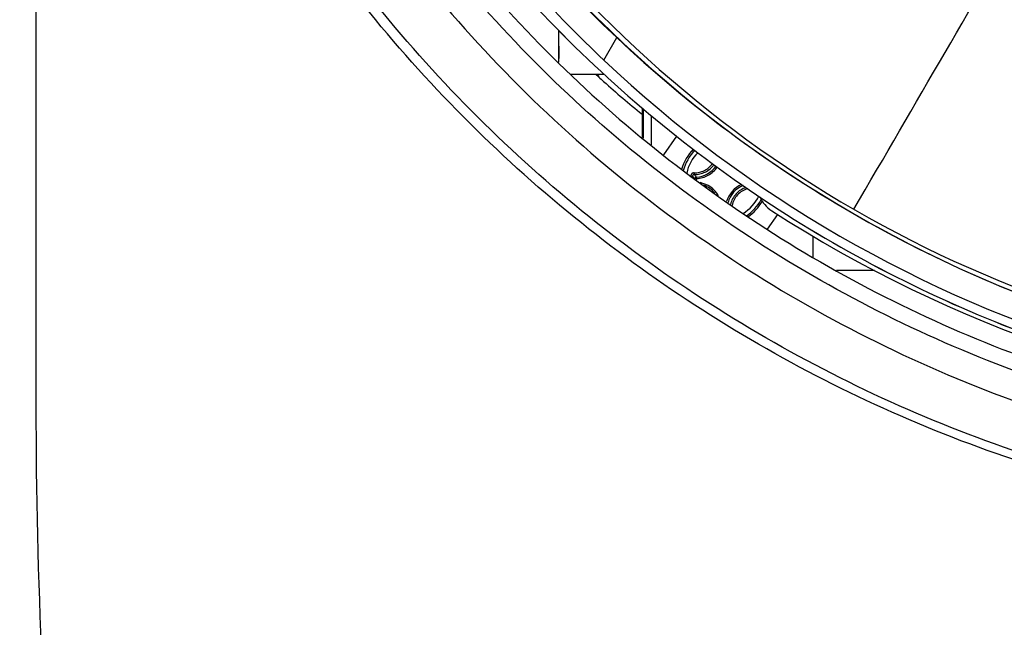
# Model space of a CAD drawing. Header units: millimetres. Extents: x 0 to 420, y 0 to 297.
# Tile 70 of 170: x 182.22 to 194.57, y 205.55 to 213.16. Entities that reach past the tile are written whole.
import ezdxf

# ---------------------------------------------------------------- set-up
doc = ezdxf.new("R2010")
doc.units = ezdxf.units.MM
doc.header["$LTSCALE"] = 23.1
doc.layers.get('0').update_dxf_attribs({"linetype": 'CONTINUOUS'})
doc.layers.add('02___PRT_ALL_AXES', color=7, linetype='CONTINUOUS')
doc.layers.add('DIM_PILOTEES', color=7, linetype='CONTINUOUS')
doc.styles.get("Standard").update_dxf_attribs({"font": 'txt', "width": 0.7})
doc.dimstyles.new('DIMSTYLE_1', dxfattribs={"dimtxt": 2.5, "dimasz": 3.5, "dimexe": 2, "dimexo": 0, "dimtad": 1, "dimdec": 0, "dimlfac": 5, "dimdsep": 46, "dimtxsty": 'Standard', "dimblk": '_FILLED', "dimblk1": '_FILLED', "dimblk2": '_FILLED', "dimcen": 0.09, "dimazin": 2, "dimtp": 0.5, "dimtm": 0.5, "dimtfac": 1, "dimtdec": 0, "dimtofl": 0, "dimtmove": 0, "dimatfit": 3, "dimldrblk": '_FILLED', "dimfxl": 0, "dimtolj": 1, "dimarcsym": 0})

# ---------------------------------------------------------------- blocks, each defined once
blk = doc.blocks.new('_FILLED')
at = {"color": 0, "linetype": 'ByBlock'}
blk.add_solid([(0, 0), (-1, 0.1429), (-1, -0.1429)], dxfattribs=at)
blk = doc.blocks.new('*D3')
at = {"layer": 'DIM_PILOTEES', "color": 2, "linetype": 'Continuous'}
for p, q in [((200.335, 242.692), (141.023, 242.692)), ((143.023, 242.692), (143.023, 206.926)), ((143.023, 171.159), (143.023, 206.926)), ((169.132, 171.159), (141.023, 171.159))]:
    blk.add_line(p, q, dxfattribs=at)
at = {"layer": 'DIM_PILOTEES', "color": 2, "linetype": 'Continuous', "xscale": 3.5, "yscale": 3.5, "zscale": 3.5}
for p, rotation in [((143.023, 242.692), 90), ((143.023, 171.159), 270)]:
    blk.add_blockref('_FILLED', p, dxfattribs=dict(at, rotation=rotation))
at = {"layer": 'DIM_PILOTEES', "color": 2, "linetype": 'Continuous', "insert": (139.898, 206.926), "char_height": 2.5, "width": 8.30357, "attachment_point": 2, "rotation": 90, "line_spacing_factor": 0.9}
blk.add_mtext('{\\ftxt;\\W0.0001;\\H0.0001;\\~}{\\ftxt;\\W2.2142857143;\\H2.5; }{\\ftxt;\\W0.0001;\\H0.0001;\\~}', dxfattribs=at)
blk = doc.blocks.new('*D4')
at = {"layer": 'DIM_PILOTEES', "color": 2, "linetype": 'Continuous'}
for p, q in [((200.335, 242.692), (150.097, 242.692)), ((152.097, 242.692), (152.097, 209.456)), ((152.097, 176.219), (152.097, 209.456)), ((183.721, 176.219), (150.097, 176.219))]:
    blk.add_line(p, q, dxfattribs=at)
at = {"layer": 'DIM_PILOTEES', "color": 2, "linetype": 'Continuous', "xscale": 3.5, "yscale": 3.5, "zscale": 3.5}
for p, rotation in [((152.097, 242.692), 90), ((152.097, 176.219), 270)]:
    blk.add_blockref('_FILLED', p, dxfattribs=dict(at, rotation=rotation))
at = {"layer": 'DIM_PILOTEES', "color": 2, "linetype": 'Continuous', "insert": (148.972, 209.456), "char_height": 2.5, "width": 8.30357, "attachment_point": 2, "rotation": 90, "line_spacing_factor": 0.9}
blk.add_mtext('{\\ftxt;\\W0.0001;\\H0.0001;\\~}{\\ftxt;\\W2.2142857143;\\H2.5; }{\\ftxt;\\W0.0001;\\H0.0001;\\~}', dxfattribs=at)

msp = doc.modelspace()

# ---------------------------------------------------------------- linework, layer by layer
at = {"color": 7, "linetype": 'Continuous'}
for p, q in [((182.4255, 228.9516), (182.4255, 208.3195)), ((189.5463, 212.6577), (189.7086, 212.9387)), ((188.9821, 212.757), (188.9816, 212.688)), ((188.9822, 212.7788), (188.9821, 212.7593)), ((188.9821, 212.7593), (188.9821, 212.757)), ((188.9824, 212.8293), (188.9822, 212.7788)), ((188.9824, 212.8326), (188.9824, 212.8293)), ((188.9816, 212.688), (188.9816, 212.6788)), ((189.133, 212.4795), (189.5543, 212.4795)), ((189.4804, 212.446), (189.4513, 212.4721)), ((189.4869, 212.4532), (189.4579, 212.4795)), ((190.0305, 211.686), (190.0305, 212.0586)), ((190.041, 212.0497), (190.041, 211.6775)), ((190.1418, 211.9637), (190.1418, 211.5955)), ((190.2988, 211.4679), (190.4629, 211.7037)), ((190.6373, 211.2041), (190.6381, 211.2041)), ((190.6606, 211.1881), (190.6606, 211.2036)), ((190.6901, 211.1671), (190.6901, 211.1717)), ((190.7098, 211.1717), (190.6901, 211.1717)), ((190.7098, 211.1717), (190.7089, 211.1915)), ((190.7098, 211.153), (190.7098, 211.1716)), ((191.6014, 210.5388), (191.7284, 210.7211)), ((192.1741, 210.1834), (192.1741, 210.446)), ((192.9427, 210.0194), (192.4658, 210.0194))]:
    msp.add_line(p, q, dxfattribs=at)
for centre, radius, start, end in [((200.5697, 224.419), 15.798, 212.29955, 239.99893), ((200.2642, 223.9125), 15.1571, 215.66738, 240.03982), ((-601.0796, 674.2016), 919.1359, 329.7227467, 330.0062101), ((200.1344, 224.0246), 15.2183, 221.97937, 226.75761), ((201.0903, 224.891), 16.8202, 222.34072, 226.6609), ((128.1219, 213.0709), 60.861, 359.725012, 359.962373), ((125.8133, 213.074), 63.1696, 359.781087, 359.960929), ((200.6709, 224.5972), 16.003, 226.76285, 240.00409), ((156.3499, 212.9387), 32.6327, 359.43928, 359.71926), ((165.11, 212.8647), 23.8723, 359.41092, 359.55366), ((200.4611, 224.2277), 15.9059, 226.66911, 253.329), ((200.2266, 224.4181), 16.0877, 228.08894, 228.39781), ((200.2168, 224.407), 16.0729, 228.39772, 230.6535), ((191.052, 211.1492), 0.5464, 134.27147, 165.50546), ((191.052, 211.1492), 0.5462, 134.27238, 165.50932), ((191.0542, 211.1492), 0.5241, 134.09986, 166.58163), ((191.0547, 211.1492), 0.4768, 133.3613, 168.93804), ((190.692, 211.5092), 0.3181, 273.05464, 325.52674), ((190.6781, 211.204), 0.0409, 179.00444, 179.86943), ((191.3281, 211.789), 0.8878, 221.25485, 224.05828), ((191.3017, 211.7288), 0.8001, 219.1074, 222.18452), ((190.6918, 210.7892), 0.338, 29.79075, 79.31048), ((190.692, 210.7892), 0.3181, 39.26139, 69.89947), ((191.4118, 210.7892), 0.338, 113.96615, 163.70974), ((191.4119, 210.7892), 0.3181, 111.8526, 164.97504), ((191.0547, 211.1492), 0.4768, 300.12729, 335.80338), ((191.0542, 211.1492), 0.5241, 302.47864, 332.68371), ((191.052, 211.1492), 0.5462, 303.55938, 331.51759), ((191.052, 211.1492), 0.5463, 303.57078, 331.51638), ((200.1615, 223.715), 14.9347, 240.00289, 264.51404), ((200.4691, 224.4184), 16.249, 237.13903, 265.3859), ((200.6941, 224.6352), 16.0474, 240.00039, 253.21684)]:
    msp.add_arc(centre, radius, start, end, dxfattribs=at)
msp.add_ellipse((250.9281, 208.3195), major_axis=(-68.5026, 0), ratio=0.9999619, start_param=0, end_param=0.0945224, dxfattribs=at)
for points, knots in [([(187.1529, 215.2445), (187.8335, 214.252), (189.4223, 212.4126), (192.3525, 210.2539), (195.687, 208.7955), (198.0743, 208.3392), (199.2741, 208.246)], [0, 0, 0, 0, 0.2500027, 0.5000035, 0.7500025, 1, 1, 1, 1]), ([(186.3022, 214.9936), (187.0259, 213.902), (188.7324, 211.8789), (191.9136, 209.5161), (195.5503, 207.9423), (198.1557, 207.476), (199.4627, 207.395)], [0, 0, 0, 0, 0.2500027, 0.5000036, 0.7500025, 1, 1, 1, 1]), ([(186.9151, 215.0729), (187.607, 214.0659), (189.2212, 212.1997), (192.1964, 210.009), (195.5811, 208.5277), (198.0044, 208.0627), (199.2224, 207.967)], [0, 0, 0, 0, 0.250005, 0.5000035, 0.7500002, 1, 1, 1, 1]), ([(199.2085, 207.7676), (197.9757, 207.8645), (195.5231, 208.3351), (192.0973, 209.8343), (189.0861, 212.0516), (187.4523, 213.9404), (186.752, 214.9596)], [0, 0, 0, 0, 0.2499998, 0.4999965, 0.7499951, 1, 1, 1, 1]), ([(198.6671, 206.9013), (197.4256, 207.0228), (194.9606, 207.5325), (191.5143, 209.0603), (188.4681, 211.2811), (186.7942, 213.1611), (186.0682, 214.1756)], [0, 0, 0, 0, 0.2499997, 0.4999967, 0.7499954, 1, 1, 1, 1]), ([(198.5759, 206.8128), (197.3341, 206.9369), (194.8689, 207.4506), (191.4221, 208.9807), (188.3736, 211.2008), (186.6962, 213.0789), (185.9678, 214.0924)], [0, 0, 0, 0, 0.2499998, 0.4999967, 0.7499953, 1, 1, 1, 1]), ([(190.6788, 211.2448), (190.7011, 211.2441), (190.7462, 211.2483), (190.8102, 211.2709), (190.8668, 211.3086), (190.8974, 211.3424), (190.9103, 211.3608)], [0, 0, 0, 0, 0.2486096, 0.4984822, 0.7491723, 1, 1, 1, 1]), ([(190.6809, 211.2241), (190.7047, 211.2234), (190.7529, 211.2278), (190.8213, 211.2519), (190.8817, 211.2922), (190.9143, 211.3283), (190.928, 211.348)], [0, 0, 0, 0, 0.2488132, 0.4987075, 0.749299, 1, 1, 1, 1]), ([(190.7098, 211.1716), (190.7355, 211.173), (190.7867, 211.1817), (190.8584, 211.2117), (190.9215, 211.2572), (190.9557, 211.2964), (190.9702, 211.3176)], [0, 0, 0, 0, 0.2500031, 0.4999976, 0.7499979, 1, 1, 1, 1]), ([(190.6788, 211.2448), (190.6736, 211.245), (190.6628, 211.2432), (190.649, 211.2343), (190.6397, 211.2208), (190.6374, 211.21), (190.6373, 211.2047)], [0, 0, 0, 0, 0.2483029, 0.4977991, 0.748607, 1, 1, 1, 1]), ([(190.6381, 211.2041), (190.6408, 211.2041), (190.6458, 211.204), (190.6525, 211.204), (190.6574, 211.2038), (190.6599, 211.2038), (190.6606, 211.2036)], [0, 0, 0, 0, 0.3533237, 0.6686229, 0.896208, 1, 1, 1, 1]), ([(190.6809, 211.2241), (190.6783, 211.2242), (190.6729, 211.2232), (190.6662, 211.2186), (190.6617, 211.2117), (190.6606, 211.2063), (190.6606, 211.2036)], [0, 0, 0, 0, 0.247905, 0.4963801, 0.7469803, 1, 1, 1, 1]), ([(190.6787, 211.2448), (190.6787, 211.2424), (190.6786, 211.2377), (190.679, 211.2316), (190.6795, 211.2273), (190.6802, 211.2251), (190.6807, 211.2243), (190.6809, 211.2241)], [0, 0, 0, 0, 0.3507313, 0.6586189, 0.8829975, 0.9552016, 1, 1, 1, 1]), ([(190.7089, 211.1915), (190.704, 211.1912), (190.6941, 211.1867), (190.6901, 211.1766), (190.6901, 211.1717)], [0, 0, 0, 0, 0.5001537, 1, 1, 1, 1]), ([(191.329, 211.06), (191.3055, 211.0523), (191.2601, 211.0306), (191.2027, 210.9819), (191.1596, 210.9202), (191.1422, 210.873), (191.1367, 210.8488)], [0, 0, 0, 0, 0.2497093, 0.5001006, 0.7504392, 1, 1, 1, 1]), ([(191.3525, 211.0445), (191.3282, 211.038), (191.2812, 211.0182), (191.2218, 210.9703), (191.1777, 210.908), (191.1608, 210.8599), (191.1558, 210.8353)], [0, 0, 0, 0, 0.2495349, 0.5000282, 0.7505072, 1, 1, 1, 1])]:
    msp.add_open_spline(points, degree=3, knots=knots, dxfattribs=at)
msp.add_open_spline([(191.503, 210.945), (191.5338, 210.8746), (191.5878, 210.8111), (191.6523, 210.7695)], degree=3, dxfattribs=at)
at = {"layer": '02___PRT_ALL_AXES', "color": 7, "linetype": 'Continuous'}
msp.add_arc((200.5693, 224.4184), 15.7973, 239.99899, 269.06212, dxfattribs=at)
msp.add_open_spline([(187.1528, 215.244), (187.8335, 214.2515), (189.4223, 212.4122), (192.3524, 210.2536), (195.6867, 208.7953), (198.074, 208.339), (199.2738, 208.2457)], degree=3, knots=[0, 0, 0, 0, 0.2500027, 0.5000035, 0.7500025, 1, 1, 1, 1], dxfattribs=at)

# ---------------------------------------------------------------- dimensions: what is measured, and where the dimension line sits
at = {"layer": 'DIM_PILOTEES', "color": 2, "linetype": 'Continuous'}
for base, p1, picture, middle in [((143.0228, 242.692), (169.1324, 171.1595), '*D3', (143.0228, 206.5686)), ((152.097, 242.692), (183.7213, 176.2195), '*D4', (152.097, 209.0986))]:
    dim = msp.add_linear_dim(base=base, p1=p1, p2=(200.3353, 242.692), angle=90, text='{\\ftxt;\\W0.0001;\\H0.0001;\\~}{\\ftxt;\\W2.2142857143;\\H2.5; }{\\ftxt;\\W0.0001;\\H0.0001;\\~}', dimstyle='DIMSTYLE_1', dxfattribs=at)
    dim.commit()
    dim.dimension.update_dxf_attribs({"geometry": picture, "text_midpoint": middle, "dimtype": 160})

doc.saveas('drawing.dxf')
